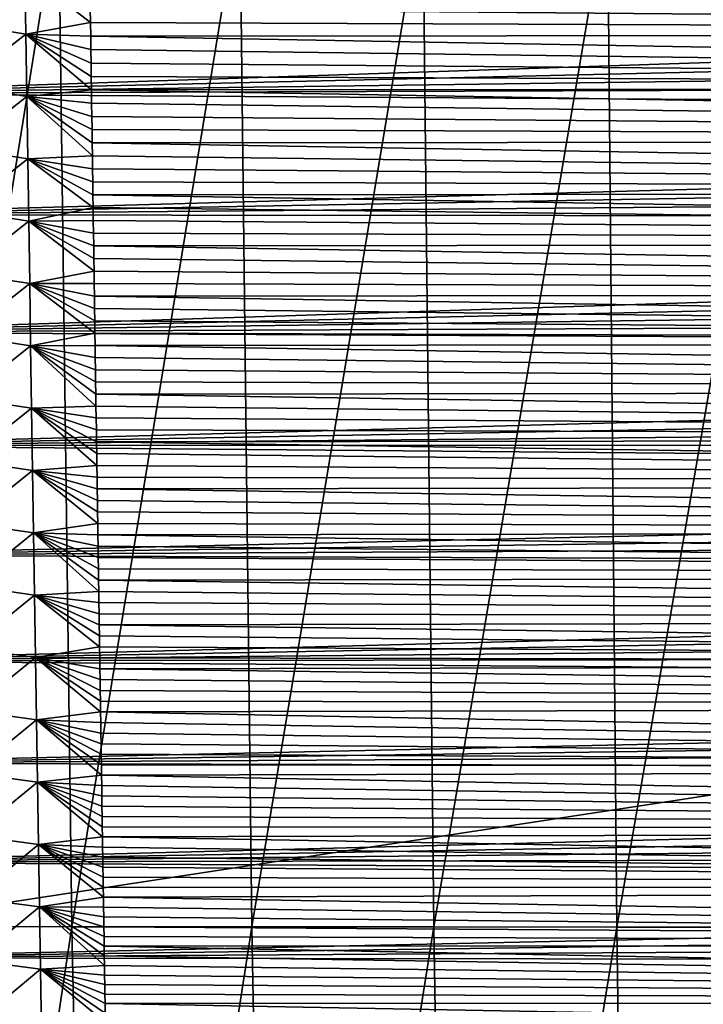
# Model space of a CAD drawing. Header units: metres. Extents: x -26 to 26, y -167 to 32.
# Tile 48 of 237: x -12.59 to -6.95, y -90.08 to -81.95. Entities that reach past the tile are written whole.
import ezdxf

# ---------------------------------------------------------------- set-up
doc = ezdxf.new("R2010")
doc.units = ezdxf.units.M
doc.layers.add('solid_12_411_043_XXX', color=7, linetype='CONTINUOUS')

msp = doc.modelspace()

# ---------------------------------------------------------------- linework, layer by layer
at = {"layer": 'solid_12_411_043_XXX'}
for points in [[(-19.522482, -79.899071, 137.548279), (19.430023, -84.324921, 137.548279), (19.555119, -78.172119, 137.548279)], [(-19.522482, -79.899071, 137.548279), (-19.282173, -90.244827, 137.548279), (19.430023, -84.324921, 137.548279)], [(-13.752866, -80.964317, 118.770935), (-12.266904, -80.964973, 118.309921), (-13.627878, -89.435364, 118.823013)], [(-12.266904, -80.964973, 118.309921), (-12.154387, -89.436668, 118.375557), (-13.627878, -89.435364, 118.823013)], [(-12.266904, -80.964973, 118.309921), (-10.770568, -80.965515, 117.883904), (-12.154387, -89.436668, 118.375557)], [(-10.770568, -80.965515, 117.883904), (-10.669545, -89.437775, 117.967964), (-12.154387, -89.436668, 118.375557)], [(-10.770568, -80.965515, 117.883904), (-9.260183, -80.966003, 117.509903), (-10.669545, -89.437775, 117.967964)], [(-9.260183, -80.966003, 117.509903), (-9.170792, -89.438766, 117.611664), (-10.669545, -89.437775, 117.967964)], [(-9.260183, -80.966003, 117.509903), (-7.737181, -80.966423, 117.191818), (-9.170792, -89.438766, 117.611664)], [(-7.737181, -80.966423, 117.191818), (-7.660786, -89.439621, 117.307846), (-9.170792, -89.438766, 117.611664)], [(-7.737181, -80.966423, 117.191818), (-6.203493, -80.966766, 116.929466), (-7.660786, -89.439621, 117.307846)], [(-6.203493, -80.966766, 116.929466), (-6.140862, -89.440338, 117.056671), (-7.660786, -89.439621, 117.307846)], [(-13.08815, -81.980072, 171.734589), (-13.096399, -81.464317, 171.730118), (-12.542366, -81.558235, 171.591736)], [(14.610657, -81.588264, 177.860382), (-14.611808, -81.524956, 177.860367), (-14.592451, -82.561852, 177.860458)], [(-13.08815, -81.980072, 171.734589), (-12.542366, -81.558235, 171.591736), (-12.534672, -82.072578, 171.596329)], [(-12.542366, -81.558235, 171.591736), (-12.003173, -81.863754, 171.55098), (-12.001601, -81.97628, 171.551987)], [(-12.534672, -82.072578, 171.596329), (-12.542366, -81.558235, 171.591736), (-12.001601, -81.97628, 171.551987)], [(14.610657, -81.588264, 177.860382), (-14.592451, -82.561852, 177.860458), (14.605178, -81.882713, 177.860397)], [(12.006612, -81.618965, 171.548767), (12.000315, -82.070282, 171.552841), (-12.00633, -81.637222, 171.548935)], [(12.000315, -82.070282, 171.552841), (-12.004749, -81.75074, 171.549957), (-12.00633, -81.637222, 171.548935)], [(12.000315, -82.070282, 171.552841), (-12.003173, -81.863754, 171.55098), (-12.004749, -81.75074, 171.549957)], [(14.605178, -81.882713, 177.860397), (-14.592451, -82.561852, 177.860458), (14.59974, -82.174133, 177.860428)], [(12.000315, -82.070282, 171.552841), (-12.001601, -81.97628, 171.551987), (-12.003173, -81.863754, 171.55098)], [(-13.07986, -82.495827, 171.739044), (-13.08815, -81.980072, 171.734589), (-12.534672, -82.072578, 171.596329)], [(-12.534672, -82.072578, 171.596329), (-12.001601, -81.97628, 171.551987), (-12.000034, -82.088318, 171.553009)], [(12.000315, -82.070282, 171.552841), (-12.000034, -82.088318, 171.553009), (-12.001601, -81.97628, 171.551987)], [(-13.07986, -82.495827, 171.739044), (-12.534672, -82.072578, 171.596329), (-12.526935, -82.586914, 171.600937)], [(-12.534672, -82.072578, 171.596329), (-12.000034, -82.088318, 171.553009), (-11.998471, -82.199875, 171.554016)], [(-12.534672, -82.072578, 171.596329), (-11.998471, -82.199875, 171.554016), (-11.996913, -82.310959, 171.555023)], [(-12.534672, -82.072578, 171.596329), (-11.996913, -82.310959, 171.555023), (-11.995358, -82.421577, 171.556015)], [(-12.534672, -82.072578, 171.596329), (-11.995358, -82.421577, 171.556015), (-11.993809, -82.531731, 171.557007)], [(-12.526935, -82.586914, 171.600937), (-12.534672, -82.072578, 171.596329), (-11.993809, -82.531731, 171.557007)], [(12.000315, -82.070282, 171.552841), (11.994089, -82.513992, 171.556854), (-12.000034, -82.088318, 171.553009)], [(11.994089, -82.513992, 171.556854), (-11.998471, -82.199875, 171.554016), (-12.000034, -82.088318, 171.553009)], [(14.59974, -82.174133, 177.860428), (-14.592451, -82.561852, 177.860458), (14.594342, -82.462608, 177.860443)], [(11.994089, -82.513992, 171.556854), (-11.996913, -82.310959, 171.555023), (-11.998471, -82.199875, 171.554016)], [(11.994089, -82.513992, 171.556854), (-11.995358, -82.421577, 171.556015), (-11.996913, -82.310959, 171.555023)], [(11.994089, -82.513992, 171.556854), (-11.993809, -82.531731, 171.557007), (-11.995358, -82.421577, 171.556015)], [(14.594342, -82.462608, 177.860443), (-14.592451, -82.561852, 177.860458), (14.588984, -82.748222, 177.860474)], [(-13.071527, -83.011589, 171.743515), (-13.07986, -82.495827, 171.739044), (-12.526935, -82.586914, 171.600937)], [(-12.526935, -82.586914, 171.600937), (-11.993809, -82.531731, 171.557007), (-11.992264, -82.641426, 171.557999)], [(11.994089, -82.513992, 171.556854), (11.987941, -82.94973, 171.560791), (-11.993809, -82.531731, 171.557007)], [(11.987941, -82.94973, 171.560791), (-11.992264, -82.641426, 171.557999), (-11.993809, -82.531731, 171.557007)], [(14.588984, -82.748222, 177.860474), (-14.592451, -82.561852, 177.860458), (-14.573595, -83.563492, 177.86055)], [(-13.071527, -83.011589, 171.743515), (-12.526935, -82.586914, 171.600937), (-12.519151, -83.10125, 171.60553)], [(-12.526935, -82.586914, 171.600937), (-11.992264, -82.641426, 171.557999), (-11.990723, -82.750679, 171.55899)], [(-12.526935, -82.586914, 171.600937), (-11.990723, -82.750679, 171.55899), (-11.989185, -82.859482, 171.559967)], [(-12.526935, -82.586914, 171.600937), (-11.989185, -82.859482, 171.559967), (-11.987653, -82.967842, 171.560944)], [(-12.526935, -82.586914, 171.600937), (-11.987653, -82.967842, 171.560944), (-11.986124, -83.075775, 171.56192)], [(-12.519151, -83.10125, 171.60553), (-12.526935, -82.586914, 171.600937), (-11.986124, -83.075775, 171.56192)], [(11.987941, -82.94973, 171.560791), (-11.990723, -82.750679, 171.55899), (-11.992264, -82.641426, 171.557999)], [(14.588984, -82.748222, 177.860474), (-14.573595, -83.563492, 177.86055), (14.583666, -83.031059, 177.860504)], [(11.987941, -82.94973, 171.560791), (-11.989185, -82.859482, 171.559967), (-11.990723, -82.750679, 171.55899)], [(11.987941, -82.94973, 171.560791), (-11.987653, -82.967842, 171.560944), (-11.989185, -82.859482, 171.559967)], [(-13.06315, -83.527344, 171.747971), (-13.071527, -83.011589, 171.743515), (-12.519151, -83.10125, 171.60553)], [(11.987941, -82.94973, 171.560791), (11.981868, -83.377434, 171.564651), (-11.987653, -82.967842, 171.560944)], [(11.981868, -83.377434, 171.564651), (-11.986124, -83.075775, 171.56192), (-11.987653, -82.967842, 171.560944)], [(14.583666, -83.031059, 177.860504), (-14.573595, -83.563492, 177.86055), (14.578386, -83.311211, 177.860519)], [(-13.06315, -83.527344, 171.747971), (-12.519151, -83.10125, 171.60553), (-12.511321, -83.615585, 171.610138)], [(-12.519151, -83.10125, 171.60553), (-11.986124, -83.075775, 171.56192), (-11.984599, -83.183289, 171.562897)], [(-12.519151, -83.10125, 171.60553), (-11.984599, -83.183289, 171.562897), (-11.983078, -83.290375, 171.563858)], [(-12.519151, -83.10125, 171.60553), (-11.983078, -83.290375, 171.563858), (-11.981562, -83.396988, 171.564835)], [(-12.519151, -83.10125, 171.60553), (-11.981562, -83.396988, 171.564835), (-11.980049, -83.503128, 171.565781)], [(-12.511321, -83.615585, 171.610138), (-12.519151, -83.10125, 171.60553), (-11.980049, -83.503128, 171.565781)], [(11.981868, -83.377434, 171.564651), (-11.984599, -83.183289, 171.562897), (-11.986124, -83.075775, 171.56192)], [(11.981868, -83.377434, 171.564651), (-11.983078, -83.290375, 171.563858), (-11.984599, -83.183289, 171.562897)], [(14.578386, -83.311211, 177.860519), (-14.573595, -83.563492, 177.86055), (14.573145, -83.588768, 177.86055)], [(11.981868, -83.377434, 171.564651), (-11.981562, -83.396988, 171.564835), (-11.983078, -83.290375, 171.563858)], [(11.981868, -83.377434, 171.564651), (11.975869, -83.797508, 171.568451), (-11.981562, -83.396988, 171.564835)], [(11.975869, -83.797508, 171.568451), (-11.980049, -83.503128, 171.565781), (-11.981562, -83.396988, 171.564835)], [(-12.511321, -83.615585, 171.610138), (-11.980049, -83.503128, 171.565781), (-11.978541, -83.60878, 171.566742)], [(11.975869, -83.797508, 171.568451), (-11.978541, -83.60878, 171.566742), (-11.980049, -83.503128, 171.565781)], [(14.573145, -83.588768, 177.86055), (-14.573595, -83.563492, 177.86055), (-14.555231, -84.531677, 177.860626)], [(14.573145, -83.588768, 177.86055), (-14.555231, -84.531677, 177.860626), (14.567942, -83.863808, 177.860565)], [(-13.05473, -84.043106, 171.752441), (-13.06315, -83.527344, 171.747971), (-12.511321, -83.615585, 171.610138)], [(-13.05473, -84.043106, 171.752441), (-12.511321, -83.615585, 171.610138), (-12.503442, -84.129929, 171.614731)], [(-12.511321, -83.615585, 171.610138), (-11.978541, -83.60878, 171.566742), (-11.977038, -83.713966, 171.567688)], [(-12.511321, -83.615585, 171.610138), (-11.977038, -83.713966, 171.567688), (-11.975539, -83.818687, 171.568634)], [(-12.511321, -83.615585, 171.610138), (-11.975539, -83.818687, 171.568634), (-11.974044, -83.922951, 171.56958)], [(-12.511321, -83.615585, 171.610138), (-11.974044, -83.922951, 171.56958), (-11.972553, -84.026756, 171.570511)], [(-12.503442, -84.129929, 171.614731), (-12.511321, -83.615585, 171.610138), (-11.972553, -84.026756, 171.570511)], [(11.975869, -83.797508, 171.568451), (-11.977038, -83.713966, 171.567688), (-11.978541, -83.60878, 171.566742)], [(11.975869, -83.797508, 171.568451), (-11.975539, -83.818687, 171.568634), (-11.977038, -83.713966, 171.567688)], [(11.975869, -83.797508, 171.568451), (11.96994, -84.210358, 171.572174), (-11.975539, -83.818687, 171.568634)], [(11.96994, -84.210358, 171.572174), (-11.974044, -83.922951, 171.56958), (-11.975539, -83.818687, 171.568634)], [(14.567942, -83.863808, 177.860565), (-14.555231, -84.531677, 177.860626), (14.562776, -84.136398, 177.860596)], [(11.96994, -84.210358, 171.572174), (-11.972553, -84.026756, 171.570511), (-11.974044, -83.922951, 171.56958)], [(-13.046264, -84.558868, 171.756897), (-13.05473, -84.043106, 171.752441), (-12.503442, -84.129929, 171.614731)], [(-12.503442, -84.129929, 171.614731), (-11.972553, -84.026756, 171.570511), (-11.971067, -84.130119, 171.571457)], [(11.96994, -84.210358, 171.572174), (-11.971067, -84.130119, 171.571457), (-11.972553, -84.026756, 171.570511)], [(14.562776, -84.136398, 177.860596), (-14.555231, -84.531677, 177.860626), (14.557648, -84.406273, 177.860611)], [(-13.046264, -84.558868, 171.756897), (-12.503442, -84.129929, 171.614731), (-12.495513, -84.644264, 171.619339)], [(-12.503442, -84.129929, 171.614731), (-11.971067, -84.130119, 171.571457), (-11.969585, -84.233032, 171.572388)], [(-12.503442, -84.129929, 171.614731), (-11.969585, -84.233032, 171.572388), (-11.968107, -84.33551, 171.573303)], [(-12.503442, -84.129929, 171.614731), (-11.968107, -84.33551, 171.573303), (-11.966634, -84.437553, 171.574234)], [(-12.503442, -84.129929, 171.614731), (-11.966634, -84.437553, 171.574234), (-11.965163, -84.539177, 171.57515)], [(-12.495513, -84.644264, 171.619339), (-12.503442, -84.129929, 171.614731), (-11.965163, -84.539177, 171.57515)], [(11.96994, -84.210358, 171.572174), (-11.969585, -84.233032, 171.572388), (-11.971067, -84.130119, 171.571457)], [(11.96994, -84.210358, 171.572174), (11.96408, -84.616196, 171.575836), (-11.969585, -84.233032, 171.572388)], [(11.96408, -84.616196, 171.575836), (-11.968107, -84.33551, 171.573303), (-11.969585, -84.233032, 171.572388)], [(-19.282173, -90.244827, 137.548279), (19.282028, -90.24482, 137.548279), (19.430023, -84.324921, 137.548279)], [(14.557648, -84.406273, 177.860611), (-14.555231, -84.531677, 177.860626), (14.55256, -84.673424, 177.860641)], [(11.96408, -84.616196, 171.575836), (-11.966634, -84.437553, 171.574234), (-11.968107, -84.33551, 171.573303)], [(11.96408, -84.616196, 171.575836), (-11.965163, -84.539177, 171.57515), (-11.966634, -84.437553, 171.574234)], [(14.55256, -84.673424, 177.860641), (-14.555231, -84.531677, 177.860626), (-14.537358, -85.4664, 177.860703)], [(-13.037751, -85.074631, 171.761368), (-13.046264, -84.558868, 171.756897), (-12.495513, -84.644264, 171.619339)], [(-12.495513, -84.644264, 171.619339), (-11.965163, -84.539177, 171.57515), (-11.963697, -84.640373, 171.576065)], [(11.96408, -84.616196, 171.575836), (-11.963697, -84.640373, 171.576065), (-11.965163, -84.539177, 171.57515)], [(-13.037751, -85.074631, 171.761368), (-12.495513, -84.644264, 171.619339), (-12.487533, -85.1586, 171.623947)], [(-12.495513, -84.644264, 171.619339), (-11.963697, -84.640373, 171.576065), (-11.962235, -84.741158, 171.576965)], [(-12.495513, -84.644264, 171.619339), (-11.962235, -84.741158, 171.576965), (-11.960777, -84.84153, 171.577881)], [(-12.495513, -84.644264, 171.619339), (-11.960777, -84.84153, 171.577881), (-11.959324, -84.941498, 171.578781)], [(-12.495513, -84.644264, 171.619339), (-11.959324, -84.941498, 171.578781), (-11.957873, -85.041069, 171.579681)], [(-12.495513, -84.644264, 171.619339), (-11.957873, -85.041069, 171.579681), (-11.956427, -85.140251, 171.580582)], [(-12.487533, -85.1586, 171.623947), (-12.495513, -84.644264, 171.619339), (-11.956427, -85.140251, 171.580582)], [(11.96408, -84.616196, 171.575836), (11.958292, -85.014519, 171.579437), (-11.963697, -84.640373, 171.576065)], [(11.958292, -85.014519, 171.579437), (-11.962235, -84.741158, 171.576965), (-11.963697, -84.640373, 171.576065)], [(14.55256, -84.673424, 177.860641), (-14.537358, -85.4664, 177.860703), (14.547511, -84.937912, 177.860657)], [(11.958292, -85.014519, 171.579437), (-11.960777, -84.84153, 171.577881), (-11.962235, -84.741158, 171.576965)], [(11.958292, -85.014519, 171.579437), (-11.959324, -84.941498, 171.578781), (-11.960777, -84.84153, 171.577881)], [(14.547511, -84.937912, 177.860657), (-14.537358, -85.4664, 177.860703), (14.5425, -85.199829, 177.860687)], [(11.958292, -85.014519, 171.579437), (-11.957873, -85.041069, 171.579681), (-11.959324, -84.941498, 171.578781)], [(11.958292, -85.014519, 171.579437), (11.952574, -85.405609, 171.582977), (-11.957873, -85.041069, 171.579681)], [(11.952574, -85.405609, 171.582977), (-11.956427, -85.140251, 171.580582), (-11.957873, -85.041069, 171.579681)], [(-13.02919, -85.590385, 171.765839), (-13.037751, -85.074631, 171.761368), (-12.487533, -85.1586, 171.623947)], [(14.5425, -85.199829, 177.860687), (-14.537358, -85.4664, 177.860703), (14.537526, -85.459251, 177.860703)], [(-13.02919, -85.590385, 171.765839), (-12.487533, -85.1586, 171.623947), (-12.4795, -85.672943, 171.62854)], [(-12.487533, -85.1586, 171.623947), (-11.956427, -85.140251, 171.580582), (-11.954984, -85.239037, 171.581467)], [(-12.487533, -85.1586, 171.623947), (-11.954984, -85.239037, 171.581467), (-11.953546, -85.337402, 171.582352)], [(-12.487533, -85.1586, 171.623947), (-11.953546, -85.337402, 171.582352), (-11.95211, -85.435318, 171.583237)], [(-12.487533, -85.1586, 171.623947), (-11.95211, -85.435318, 171.583237), (-11.950681, -85.532791, 171.584122)], [(-12.487533, -85.1586, 171.623947), (-11.950681, -85.532791, 171.584122), (-11.949254, -85.629837, 171.585007)], [(-12.4795, -85.672943, 171.62854), (-12.487533, -85.1586, 171.623947), (-11.949254, -85.629837, 171.585007)], [(11.952574, -85.405609, 171.582977), (-11.954984, -85.239037, 171.581467), (-11.956427, -85.140251, 171.580582)], [(11.952574, -85.405609, 171.582977), (-11.953546, -85.337402, 171.582352), (-11.954984, -85.239037, 171.581467)], [(11.952574, -85.405609, 171.582977), (-11.95211, -85.435318, 171.583237), (-11.953546, -85.337402, 171.582352)], [(14.537526, -85.459251, 177.860703), (-14.537358, -85.4664, 177.860703), (14.532589, -85.716255, 177.860733)], [(11.952574, -85.405609, 171.582977), (11.946923, -85.789841, 171.586441), (-11.95211, -85.435318, 171.583237)], [(11.946923, -85.789841, 171.586441), (-11.950681, -85.532791, 171.584122), (-11.95211, -85.435318, 171.583237)], [(14.532589, -85.716255, 177.860733), (-14.537358, -85.4664, 177.860703), (-14.519957, -86.370506, 177.860779)], [(11.946923, -85.789841, 171.586441), (-11.949254, -85.629837, 171.585007), (-11.950681, -85.532791, 171.584122)], [(-13.020581, -86.106148, 171.770309), (-13.02919, -85.590385, 171.765839), (-12.4795, -85.672943, 171.62854)], [(-13.020581, -86.106148, 171.770309), (-12.4795, -85.672943, 171.62854), (-12.471412, -86.187279, 171.633148)], [(-12.4795, -85.672943, 171.62854), (-11.949254, -85.629837, 171.585007), (-11.947831, -85.726448, 171.585876)], [(-12.4795, -85.672943, 171.62854), (-11.947831, -85.726448, 171.585876), (-11.946413, -85.822632, 171.586746)], [(-12.4795, -85.672943, 171.62854), (-11.946413, -85.822632, 171.586746), (-11.944999, -85.918404, 171.587601)], [(-12.4795, -85.672943, 171.62854), (-11.944999, -85.918404, 171.587601), (-11.943588, -86.013756, 171.58847)], [(-12.4795, -85.672943, 171.62854), (-11.943588, -86.013756, 171.58847), (-11.942183, -86.108704, 171.589325)], [(-12.471412, -86.187279, 171.633148), (-12.4795, -85.672943, 171.62854), (-11.942183, -86.108704, 171.589325)], [(11.946923, -85.789841, 171.586441), (-11.947831, -85.726448, 171.585876), (-11.949254, -85.629837, 171.585007)], [(14.532589, -85.716255, 177.860733), (-14.519957, -86.370506, 177.860779), (14.527689, -85.970917, 177.860748)], [(11.946923, -85.789841, 171.586441), (-11.946413, -85.822632, 171.586746), (-11.947831, -85.726448, 171.585876)], [(11.946923, -85.789841, 171.586441), (11.941339, -86.167603, 171.589859), (-11.946413, -85.822632, 171.586746)], [(11.941339, -86.167603, 171.589859), (-11.944999, -85.918404, 171.587601), (-11.946413, -85.822632, 171.586746)], [(11.941339, -86.167603, 171.589859), (-11.943588, -86.013756, 171.58847), (-11.944999, -85.918404, 171.587601)], [(14.527689, -85.970917, 177.860748), (-14.519957, -86.370506, 177.860779), (14.522824, -86.223312, 177.860779)], [(11.941339, -86.167603, 171.589859), (-11.942183, -86.108704, 171.589325), (-11.943588, -86.013756, 171.58847)], [(-13.011922, -86.621918, 171.774796), (-13.020581, -86.106148, 171.770309), (-12.471412, -86.187279, 171.633148)], [(-12.471412, -86.187279, 171.633148), (-11.942183, -86.108704, 171.589325), (-11.94078, -86.203247, 171.590179)], [(11.941339, -86.167603, 171.589859), (-11.94078, -86.203247, 171.590179), (-11.942183, -86.108704, 171.589325)], [(-13.011922, -86.621918, 171.774796), (-12.471412, -86.187279, 171.633148), (-12.463268, -86.701614, 171.637756)], [(-12.471412, -86.187279, 171.633148), (-11.94078, -86.203247, 171.590179), (-11.939381, -86.297386, 171.591034)], [(-12.471412, -86.187279, 171.633148), (-11.939381, -86.297386, 171.591034), (-11.937986, -86.391144, 171.591873)], [(-12.471412, -86.187279, 171.633148), (-11.937986, -86.391144, 171.591873), (-11.936595, -86.484505, 171.592728)], [(-12.471412, -86.187279, 171.633148), (-11.936595, -86.484505, 171.592728), (-11.935207, -86.577484, 171.593567)], [(-12.471412, -86.187279, 171.633148), (-11.935207, -86.577484, 171.593567), (-11.933825, -86.67009, 171.594406)], [(-12.463268, -86.701614, 171.637756), (-12.471412, -86.187279, 171.633148), (-11.933825, -86.67009, 171.594406)], [(11.941339, -86.167603, 171.589859), (11.93582, -86.538666, 171.593216), (-11.94078, -86.203247, 171.590179)], [(14.522824, -86.223312, 177.860779), (-14.519957, -86.370506, 177.860779), (14.517996, -86.473381, 177.860794)], [(11.93582, -86.538666, 171.593216), (-11.939381, -86.297386, 171.591034), (-11.94078, -86.203247, 171.590179)], [(11.93582, -86.538666, 171.593216), (-11.937986, -86.391144, 171.591873), (-11.939381, -86.297386, 171.591034)], [(14.517996, -86.473381, 177.860794), (-14.519957, -86.370506, 177.860779), (-14.50303, -87.243393, 177.860855)], [(11.93582, -86.538666, 171.593216), (-11.936595, -86.484505, 171.592728), (-11.937986, -86.391144, 171.591873)], [(14.517996, -86.473381, 177.860794), (-14.50303, -87.243393, 177.860855), (14.513206, -86.720909, 177.860809)], [(11.93582, -86.538666, 171.593216), (-11.935207, -86.577484, 171.593567), (-11.936595, -86.484505, 171.592728)], [(11.93582, -86.538666, 171.593216), (11.930368, -86.902878, 171.596497), (-11.935207, -86.577484, 171.593567)], [(11.930368, -86.902878, 171.596497), (-11.933825, -86.67009, 171.594406), (-11.935207, -86.577484, 171.593567)], [(-13.003211, -87.13768, 171.779266), (-13.011922, -86.621918, 171.774796), (-12.463268, -86.701614, 171.637756)], [(-12.463268, -86.701614, 171.637756), (-11.933825, -86.67009, 171.594406), (-11.932445, -86.762321, 171.59523)], [(11.930368, -86.902878, 171.596497), (-11.932445, -86.762321, 171.59523), (-11.933825, -86.67009, 171.594406)], [(14.513206, -86.720909, 177.860809), (-14.50303, -87.243393, 177.860855), (14.508453, -86.965981, 177.86084)], [(-13.003211, -87.13768, 171.779266), (-12.463268, -86.701614, 171.637756), (-12.455068, -87.215958, 171.642349)], [(-12.463268, -86.701614, 171.637756), (-11.932445, -86.762321, 171.59523), (-11.931067, -86.854187, 171.596069)], [(-12.463268, -86.701614, 171.637756), (-11.931067, -86.854187, 171.596069), (-11.929695, -86.945686, 171.596893)], [(-12.463268, -86.701614, 171.637756), (-11.929695, -86.945686, 171.596893), (-11.928327, -87.036835, 171.597717)], [(-12.463268, -86.701614, 171.637756), (-11.928327, -87.036835, 171.597717), (-11.926961, -87.127586, 171.598526)], [(-12.455068, -87.215958, 171.642349), (-12.463268, -86.701614, 171.637756), (-11.926961, -87.127586, 171.598526)], [(11.930368, -86.902878, 171.596497), (-11.931067, -86.854187, 171.596069), (-11.932445, -86.762321, 171.59523)], [(11.930368, -86.902878, 171.596497), (-11.929695, -86.945686, 171.596893), (-11.931067, -86.854187, 171.596069)], [(11.930368, -86.902878, 171.596497), (11.924982, -87.260597, 171.599731), (-11.929695, -86.945686, 171.596893)], [(14.508453, -86.965981, 177.86084), (-14.50303, -87.243393, 177.860855), (14.503736, -87.208656, 177.860855)], [(11.924982, -87.260597, 171.599731), (-11.928327, -87.036835, 171.597717), (-11.929695, -86.945686, 171.596893)], [(11.924982, -87.260597, 171.599731), (-11.926961, -87.127586, 171.598526), (-11.928327, -87.036835, 171.597717)], [(-12.994449, -87.653442, 171.783752), (-13.003211, -87.13768, 171.779266), (-12.455068, -87.215958, 171.642349)], [(-12.455068, -87.215958, 171.642349), (-11.926961, -87.127586, 171.598526), (-11.9256, -87.217934, 171.59935)], [(11.924982, -87.260597, 171.599731), (-11.9256, -87.217934, 171.59935), (-11.926961, -87.127586, 171.598526)], [(14.503736, -87.208656, 177.860855), (-14.50303, -87.243393, 177.860855), (14.499057, -87.449005, 177.86087)], [(14.499057, -87.449005, 177.86087), (-14.50303, -87.243393, 177.860855), (-14.486557, -88.087646, 177.860931)], [(-12.994449, -87.653442, 171.783752), (-12.455068, -87.215958, 171.642349), (-12.446808, -87.730293, 171.646957)], [(-12.455068, -87.215958, 171.642349), (-11.9256, -87.217934, 171.59935), (-11.924242, -87.307869, 171.600159)], [(-12.455068, -87.215958, 171.642349), (-11.924242, -87.307869, 171.600159), (-11.922889, -87.397408, 171.600967)], [(-12.455068, -87.215958, 171.642349), (-11.922889, -87.397408, 171.600967), (-11.921539, -87.486549, 171.601776)], [(-12.455068, -87.215958, 171.642349), (-11.921539, -87.486549, 171.601776), (-11.920193, -87.575302, 171.602585)], [(-12.455068, -87.215958, 171.642349), (-11.920193, -87.575302, 171.602585), (-11.918851, -87.663666, 171.603378)], [(-12.446808, -87.730293, 171.646957), (-12.455068, -87.215958, 171.642349), (-11.918851, -87.663666, 171.603378)], [(11.924982, -87.260597, 171.599731), (-11.924242, -87.307869, 171.600159), (-11.9256, -87.217934, 171.59935)], [(11.924982, -87.260597, 171.599731), (11.91966, -87.61216, 171.602905), (-11.924242, -87.307869, 171.600159)], [(11.91966, -87.61216, 171.602905), (-11.922889, -87.397408, 171.600967), (-11.924242, -87.307869, 171.600159)], [(11.91966, -87.61216, 171.602905), (-11.921539, -87.486549, 171.601776), (-11.922889, -87.397408, 171.600967)], [(14.499057, -87.449005, 177.86087), (-14.486557, -88.087646, 177.860931), (14.494412, -87.687111, 177.860901)], [(11.91966, -87.61216, 171.602905), (-11.920193, -87.575302, 171.602585), (-11.921539, -87.486549, 171.601776)], [(11.91966, -87.61216, 171.602905), (-11.918851, -87.663666, 171.603378), (-11.920193, -87.575302, 171.602585)], [(-12.985633, -88.169212, 171.788239), (-12.994449, -87.653442, 171.783752), (-12.446808, -87.730293, 171.646957)], [(11.91966, -87.61216, 171.602905), (11.911794, -88.128242, 171.607574), (-11.918851, -87.663666, 171.603378)], [(14.494412, -87.687111, 177.860901), (-14.486557, -88.087646, 177.860931), (14.489803, -87.923027, 177.860916)], [(-12.985633, -88.169212, 171.788239), (-12.446808, -87.730293, 171.646957), (-12.438488, -88.244637, 171.651566)], [(-12.446808, -87.730293, 171.646957), (-11.918851, -87.663666, 171.603378), (-11.917513, -87.751648, 171.604172)], [(-12.446808, -87.730293, 171.646957), (-11.917513, -87.751648, 171.604172), (-11.916178, -87.839256, 171.604965)], [(-12.446808, -87.730293, 171.646957), (-11.916178, -87.839256, 171.604965), (-11.914846, -87.926491, 171.605743)], [(-12.446808, -87.730293, 171.646957), (-11.914846, -87.926491, 171.605743), (-11.91352, -88.013359, 171.606537)], [(-12.446808, -87.730293, 171.646957), (-11.91352, -88.013359, 171.606537), (-11.912196, -88.099869, 171.607315)], [(-12.446808, -87.730293, 171.646957), (-11.912196, -88.099869, 171.607315), (-11.910876, -88.18602, 171.608093)], [(-12.438488, -88.244637, 171.651566), (-12.446808, -87.730293, 171.646957), (-11.910876, -88.18602, 171.608093)], [(11.911794, -88.128242, 171.607574), (-11.917513, -87.751648, 171.604172), (-11.918851, -87.663666, 171.603378)], [(11.911794, -88.128242, 171.607574), (-11.916178, -87.839256, 171.604965), (-11.917513, -87.751648, 171.604172)], [(11.911794, -88.128242, 171.607574), (-11.914846, -87.926491, 171.605743), (-11.916178, -87.839256, 171.604965)], [(14.489803, -87.923027, 177.860916), (-14.486557, -88.087646, 177.860931), (14.485229, -88.156837, 177.860931)], [(11.911794, -88.128242, 171.607574), (-11.91352, -88.013359, 171.606537), (-11.914846, -87.926491, 171.605743)], [(11.911794, -88.128242, 171.607574), (-11.912196, -88.099869, 171.607315), (-11.91352, -88.013359, 171.606537)], [(14.485229, -88.156837, 177.860931), (-14.486557, -88.087646, 177.860931), (-14.470537, -88.903366, 177.861008)], [(11.911794, -88.128242, 171.607574), (-11.910876, -88.18602, 171.608093), (-11.912196, -88.099869, 171.607315)], [(11.911794, -88.128242, 171.607574), (11.904071, -88.630234, 171.612106), (-11.910876, -88.18602, 171.608093)], [(14.485229, -88.156837, 177.860931), (-14.470537, -88.903366, 177.861008), (14.480687, -88.38858, 177.860962)], [(-12.976763, -88.684982, 171.792725), (-12.985633, -88.169212, 171.788239), (-12.438488, -88.244637, 171.651566)], [(-12.438488, -88.244637, 171.651566), (-11.910876, -88.18602, 171.608093), (-11.909559, -88.271812, 171.608871)], [(11.904071, -88.630234, 171.612106), (-11.909559, -88.271812, 171.608871), (-11.910876, -88.18602, 171.608093)], [(-12.976763, -88.684982, 171.792725), (-12.438488, -88.244637, 171.651566), (-12.430107, -88.75898, 171.656174)], [(-12.438488, -88.244637, 171.651566), (-11.909559, -88.271812, 171.608871), (-11.908246, -88.357262, 171.60965)], [(-12.438488, -88.244637, 171.651566), (-11.908246, -88.357262, 171.60965), (-11.906938, -88.442368, 171.610413)], [(-12.438488, -88.244637, 171.651566), (-11.906938, -88.442368, 171.610413), (-11.905631, -88.527138, 171.611176)], [(-12.438488, -88.244637, 171.651566), (-11.905631, -88.527138, 171.611176), (-11.904329, -88.611572, 171.611938)], [(-12.438488, -88.244637, 171.651566), (-11.904329, -88.611572, 171.611938), (-11.90303, -88.695679, 171.612701)], [(-12.430107, -88.75898, 171.656174), (-12.438488, -88.244637, 171.651566), (-11.90303, -88.695679, 171.612701)], [(11.904071, -88.630234, 171.612106), (-11.908246, -88.357262, 171.60965), (-11.909559, -88.271812, 171.608871)], [(11.904071, -88.630234, 171.612106), (-11.906938, -88.442368, 171.610413), (-11.908246, -88.357262, 171.60965)], [(14.480687, -88.38858, 177.860962), (-14.470537, -88.903366, 177.861008), (14.476182, -88.618065, 177.860977)], [(11.904071, -88.630234, 171.612106), (-11.905631, -88.527138, 171.611176), (-11.906938, -88.442368, 171.610413)], [(11.904071, -88.630234, 171.612106), (-11.904329, -88.611572, 171.611938), (-11.905631, -88.527138, 171.611176)], [(14.476182, -88.618065, 177.860977), (-14.470537, -88.903366, 177.861008), (14.471712, -88.845253, 177.860992)], [(11.904071, -88.630234, 171.612106), (-11.90303, -88.695679, 171.612701), (-11.904329, -88.611572, 171.611938)], [(11.904071, -88.630234, 171.612106), (11.896486, -89.11911, 171.616531), (-11.90303, -88.695679, 171.612701)], [(-12.967837, -89.200752, 171.797211), (-12.976763, -88.684982, 171.792725), (-12.430107, -88.75898, 171.656174)], [(-12.430107, -88.75898, 171.656174), (-11.90303, -88.695679, 171.612701), (-11.901734, -88.779434, 171.613464)], [(11.896486, -89.11911, 171.616531), (-11.901734, -88.779434, 171.613464), (-11.90303, -88.695679, 171.612701)], [(-12.967837, -89.200752, 171.797211), (-12.430107, -88.75898, 171.656174), (-12.421662, -89.273315, 171.660782)], [(-12.430107, -88.75898, 171.656174), (-11.901734, -88.779434, 171.613464), (-11.900443, -88.862808, 171.614212)], [(-12.430107, -88.75898, 171.656174), (-11.900443, -88.862808, 171.614212), (-11.899156, -88.945808, 171.61496)], [(-12.430107, -88.75898, 171.656174), (-11.899156, -88.945808, 171.61496), (-11.897871, -89.028442, 171.615707)], [(-12.430107, -88.75898, 171.656174), (-11.897871, -89.028442, 171.615707), (-11.89659, -89.11071, 171.616455)], [(-12.430107, -88.75898, 171.656174), (-11.89659, -89.11071, 171.616455), (-11.895313, -89.192619, 171.617188)], [(-12.421662, -89.273315, 171.660782), (-12.430107, -88.75898, 171.656174), (-11.895313, -89.192619, 171.617188)], [(11.896486, -89.11911, 171.616531), (-11.900443, -88.862808, 171.614212), (-11.901734, -88.779434, 171.613464)], [(14.471712, -88.845253, 177.860992), (-14.470537, -88.903366, 177.861008), (14.467278, -89.070221, 177.861008)], [(11.896486, -89.11911, 171.616531), (-11.899156, -88.945808, 171.61496), (-11.900443, -88.862808, 171.614212)], [(14.467278, -89.070221, 177.861008), (-14.470537, -88.903366, 177.861008), (-14.454958, -89.691826, 177.861069)], [(11.896486, -89.11911, 171.616531), (-11.897871, -89.028442, 171.615707), (-11.899156, -88.945808, 171.61496)], [(11.896486, -89.11911, 171.616531), (-11.89659, -89.11071, 171.616455), (-11.897871, -89.028442, 171.615707)], [(14.467278, -89.070221, 177.861008), (-14.454958, -89.691826, 177.861069), (14.462879, -89.293022, 177.861038)], [(11.896486, -89.11911, 171.616531), (-11.895313, -89.192619, 171.617188), (-11.89659, -89.11071, 171.616455)], [(11.896486, -89.11911, 171.616531), (11.889036, -89.595528, 171.620834), (-11.895313, -89.192619, 171.617188)], [(-12.958856, -89.716522, 171.801697), (-12.967837, -89.200752, 171.797211), (-12.421662, -89.273315, 171.660782)], [(-12.421662, -89.273315, 171.660782), (-11.895313, -89.192619, 171.617188), (-11.89404, -89.27417, 171.61792)], [(11.889036, -89.595528, 171.620834), (-11.89404, -89.27417, 171.61792), (-11.895313, -89.192619, 171.617188)], [(-12.958856, -89.716522, 171.801697), (-12.421662, -89.273315, 171.660782), (-12.413154, -89.787659, 171.66539)], [(-12.421662, -89.273315, 171.660782), (-11.89404, -89.27417, 171.61792), (-11.892771, -89.35537, 171.618668)], [(-12.421662, -89.273315, 171.660782), (-11.892771, -89.35537, 171.618668), (-11.891504, -89.436218, 171.619385)], [(-12.421662, -89.273315, 171.660782), (-11.891504, -89.436218, 171.619385), (-11.890242, -89.516731, 171.620117)], [(-12.421662, -89.273315, 171.660782), (-11.890242, -89.516731, 171.620117), (-11.888983, -89.596909, 171.62085)], [(-12.421662, -89.273315, 171.660782), (-11.888983, -89.596909, 171.62085), (-11.887727, -89.676743, 171.621567)], [(-12.421662, -89.273315, 171.660782), (-11.887727, -89.676743, 171.621567), (-11.886475, -89.756256, 171.622284)], [(-12.413154, -89.787659, 171.66539), (-12.421662, -89.273315, 171.660782), (-11.886475, -89.756256, 171.622284)], [(11.889036, -89.595528, 171.620834), (-11.892771, -89.35537, 171.618668), (-11.89404, -89.27417, 171.61792)], [(14.462879, -89.293022, 177.861038), (-14.454958, -89.691826, 177.861069), (14.458514, -89.513725, 177.861053)], [(11.889036, -89.595528, 171.620834), (-11.891504, -89.436218, 171.619385), (-11.892771, -89.35537, 171.618668)], [(-13.627878, -89.435364, 118.823013), (-12.154387, -89.436668, 118.375557), (-13.431626, -97.899902, 118.913765)], [(-12.154387, -89.436668, 118.375557), (-11.97872, -97.901871, 118.480949), (-13.431626, -97.899902, 118.913765)], [(-12.154387, -89.436668, 118.375557), (-10.669545, -89.437775, 117.967964), (-11.97872, -97.901871, 118.480949)], [(-10.669545, -89.437775, 117.967964), (-10.513447, -97.903572, 118.093018), (-11.97872, -97.901871, 118.480949)], [(11.889036, -89.595528, 171.620834), (-11.890242, -89.516731, 171.620117), (-11.891504, -89.436218, 171.619385)], [(-10.669545, -89.437775, 117.967964), (-9.170792, -89.438766, 117.611664), (-10.513447, -97.903572, 118.093018)], [(-9.170792, -89.438766, 117.611664), (-9.034357, -97.905075, 117.755928), (-10.513447, -97.903572, 118.093018)], [(-9.170792, -89.438766, 117.611664), (-7.660786, -89.439621, 117.307846), (-9.034357, -97.905075, 117.755928)], [(-7.660786, -89.439621, 117.307846), (-7.545394, -97.906395, 117.468033), (-9.034357, -97.905075, 117.755928)], [(-7.660786, -89.439621, 117.307846), (-6.140862, -89.440338, 117.056671), (-7.545394, -97.906395, 117.468033)], [(-6.140862, -89.440338, 117.056671), (-6.047348, -97.907494, 117.229652), (-7.545394, -97.906395, 117.468033)], [(14.458514, -89.513725, 177.861053), (-14.454958, -89.691826, 177.861069), (14.454183, -89.732399, 177.861069)], [(11.889036, -89.595528, 171.620834), (-11.888983, -89.596909, 171.62085), (-11.890242, -89.516731, 171.620117)], [(11.889036, -89.595528, 171.620834), (11.881723, -90.058983, 171.625015), (-11.888983, -89.596909, 171.62085)], [(11.881723, -90.058983, 171.625015), (-11.887727, -89.676743, 171.621567), (-11.888983, -89.596909, 171.62085)], [(11.881723, -90.058983, 171.625015), (-11.886475, -89.756256, 171.622284), (-11.887727, -89.676743, 171.621567)], [(14.454183, -89.732399, 177.861069), (-14.454958, -89.691826, 177.861069), (-14.439805, -90.454529, 177.86113)], [(14.454183, -89.732399, 177.861069), (-14.439805, -90.454529, 177.86113), (14.449883, -89.949104, 177.861084)], [(-12.949816, -90.232292, 171.806198), (-12.958856, -89.716522, 171.801697), (-12.413154, -89.787659, 171.66539)], [(-12.413154, -89.787659, 171.66539), (-11.886475, -89.756256, 171.622284), (-11.885226, -89.835442, 171.623001)], [(11.881723, -90.058983, 171.625015), (-11.885226, -89.835442, 171.623001), (-11.886475, -89.756256, 171.622284)], [(-12.949816, -90.232292, 171.806198), (-12.413154, -89.787659, 171.66539), (-12.404578, -90.302002, 171.669998)], [(-12.413154, -89.787659, 171.66539), (-11.885226, -89.835442, 171.623001), (-11.883981, -89.914307, 171.623703)], [(-12.413154, -89.787659, 171.66539), (-11.883981, -89.914307, 171.623703), (-11.882739, -89.992859, 171.62442)], [(-12.413154, -89.787659, 171.66539), (-11.882739, -89.992859, 171.62442), (-11.881501, -90.071098, 171.625122)], [(-12.413154, -89.787659, 171.66539), (-11.881501, -90.071098, 171.625122), (-11.880265, -90.149033, 171.625824)], [(-12.413154, -89.787659, 171.66539), (-11.880265, -90.149033, 171.625824), (-11.879034, -90.226662, 171.626526)], [(-12.404578, -90.302002, 171.669998), (-12.413154, -89.787659, 171.66539), (-11.879034, -90.226662, 171.626526)], [(11.881723, -90.058983, 171.625015), (-11.883981, -89.914307, 171.623703), (-11.885226, -89.835442, 171.623001)], [(11.881723, -90.058983, 171.625015), (-11.882739, -89.992859, 171.62442), (-11.883981, -89.914307, 171.623703)], [(14.449883, -89.949104, 177.861084), (-14.439805, -90.454529, 177.86113), (14.445618, -90.163902, 177.861115)], [(11.881723, -90.058983, 171.625015), (-11.881501, -90.071098, 171.625122), (-11.882739, -89.992859, 171.62442)], [(11.881723, -90.058983, 171.625015), (11.874543, -90.510345, 171.629089), (-11.881501, -90.071098, 171.625122)], [(11.874543, -90.510345, 171.629089), (-11.880265, -90.149033, 171.625824), (-11.881501, -90.071098, 171.625122)]]:
    msp.add_3dface(points, dxfattribs=at)

doc.saveas('drawing.dxf')
